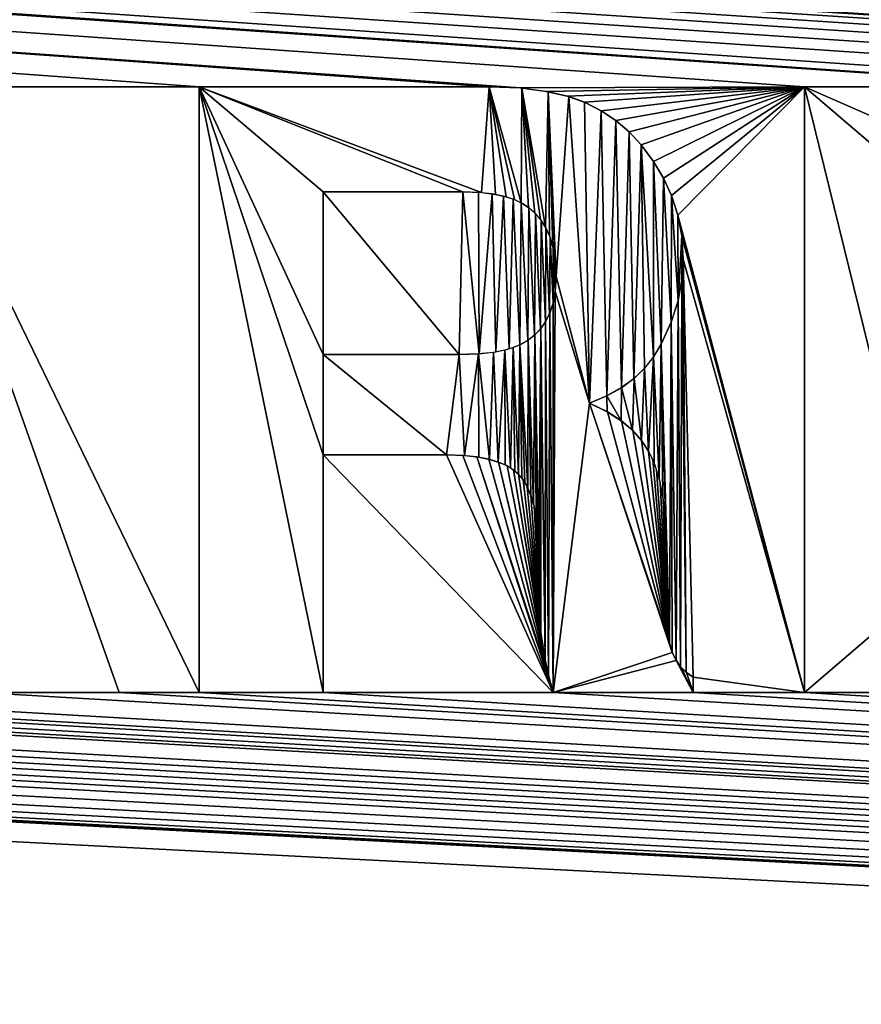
# Model space of a CAD drawing. Header units: millimetres. Extents: x -125 to 125, y -729 to 71.
# Tile 40 of 48: x 2.37 to 6.54, y -47.79 to -42.92. Entities that reach past the tile are written whole.
import ezdxf

# ---------------------------------------------------------------- set-up
doc = ezdxf.new("R2010")
doc.units = ezdxf.units.MM
doc.header["$LTSCALE"] = 65.185185
for name, color, linetype in [('1', 7, 'CONTINUOUS'), ('13', 7, 'CONTINUOUS'), ('17', 7, 'CONTINUOUS'), ('3', 7, 'CONTINUOUS')]:
    doc.layers.add(name, color=color, linetype=linetype)

msp = doc.modelspace()

# ---------------------------------------------------------------- linework, layer by layer
at = {"layer": '1', "color": 253, "linetype": 'Continuous', "true_color": 0xaaa39e}
for points in [[(4.6974, -43.25, 56.4478), (-90.75, -36.5, 56.4478), (3.2626, -43.25, 56.4478), (4.6974, -43.25, 56.4478)], [(7.7356, -43.2588, 56.4478), (-90.75, -36.5, 56.4478), (7.5509, -43.25, 56.4478), (7.7356, -43.2588, 56.4478)], [(-90.75, -36.5, 56.4478), (7.7356, -43.2588, 56.4478), (9.7786, -43.3643, 56.4478), (-90.75, -36.5, 56.4478)], [(7.5509, -43.25, 56.4478), (-90.75, -36.5, 56.4478), (6.2585, -43.25, 56.4478), (7.5509, -43.25, 56.4478)], [(10.7752, -43.1658, 56.4478), (-90.75, -36.5, 56.4478), (10.5957, -43.1584, 56.4478), (10.7752, -43.1658, 56.4478)], [(10.5957, -43.1584, 56.4478), (-90.75, -36.5, 56.4478), (10.4164, -43.1657, 56.4478), (10.5957, -43.1584, 56.4478)], [(10.4164, -43.1657, 56.4478), (-90.75, -36.5, 56.4478), (10.2576, -43.1861, 56.4478), (10.4164, -43.1657, 56.4478)], [(10.2576, -43.1861, 56.4478), (-90.75, -36.5, 56.4478), (10.1154, -43.2179, 56.4478), (10.2576, -43.1861, 56.4478)], [(10.1154, -43.2179, 56.4478), (-90.75, -36.5, 56.4478), (9.9898, -43.2589, 56.4478), (10.1154, -43.2179, 56.4478)], [(9.9898, -43.2589, 56.4478), (-90.75, -36.5, 56.4478), (9.879, -43.3077, 56.4478), (9.9898, -43.2589, 56.4478)], [(9.879, -43.3077, 56.4478), (-90.75, -36.5, 56.4478), (9.7786, -43.3643, 56.4478), (9.879, -43.3077, 56.4478)], [(-90.75, -36.5, 56.4478), (1.8053, -43.25, 56.4478), (3.2626, -43.25, 56.4478), (-90.75, -36.5, 56.4478)], [(4.8519, -43.2564, 56.4478), (-90.75, -36.5, 56.4478), (4.6974, -43.25, 56.4478), (4.8519, -43.2564, 56.4478)], [(-90.75, -36.5, 56.4478), (4.8519, -43.2564, 56.4478), (6.2585, -43.25, 56.4478), (-90.75, -36.5, 56.4478)], [(82, -46.9, 56.4478), (-90.75, -36.5, 56.4478), (81.8142, -46.9108, 56.4478), (82, -46.9, 56.4478)], [(-90.75, -36.5, 56.4478), (82, -46.9, 56.4478), (82.1858, -46.9108, 56.4478), (-90.75, -36.5, 56.4478)], [(81.8142, -46.9108, 56.4478), (-90.75, -36.5, 56.4478), (81.631, -46.9431, 56.4478), (81.8142, -46.9108, 56.4478)], [(81.631, -46.9431, 56.4478), (-90.75, -36.5, 56.4478), (81.4528, -46.9965, 56.4478), (81.631, -46.9431, 56.4478)], [(81.4528, -46.9965, 56.4478), (-90.75, -36.5, 56.4478), (81.2819, -47.0702, 56.4478), (81.4528, -46.9965, 56.4478)], [(81.2819, -47.0702, 56.4478), (-90.75, -36.5, 56.4478), (81.1208, -47.1632, 56.4478), (81.2819, -47.0702, 56.4478)], [(81.1208, -47.1632, 56.4478), (-90.75, -36.5, 56.4478), (80.9716, -47.2743, 56.4478), (81.1208, -47.1632, 56.4478)], [(80.9716, -47.2743, 56.4478), (-90.75, -36.5, 56.4478), (80.8362, -47.402, 56.4478), (80.9716, -47.2743, 56.4478)], [(80.8362, -47.402, 56.4478), (-90.75, -36.5, 56.4478), (80.7166, -47.5445, 56.4478), (80.8362, -47.402, 56.4478)], [(-90.75, -36.5, 56.4478), (10.7752, -43.1658, 56.4478), (80.7166, -47.5445, 56.4478), (-90.75, -36.5, 56.4478)], [(90.75, -36.5, 56.4478), (-90.75, -36.5, 56.4478), (82.1858, -46.9108, 56.4478), (90.75, -36.5, 56.4478)], [(1.8053, -43.25, 56.4478), (2.8657, -46.25, 56.4478), (3.2626, -46.25, 56.4478), (1.8053, -43.25, 56.4478)], [(3.2626, -43.25, 56.4478), (1.8053, -43.25, 56.4478), (3.2626, -46.25, 56.4478), (3.2626, -43.25, 56.4478)], [(4.8519, -43.2564, 56.4478), (4.98, -43.2731, 56.4478), (6.2585, -43.25, 56.4478), (4.8519, -43.2564, 56.4478)], [(4.98, -43.2731, 56.4478), (5.0842, -43.2973, 56.4478), (6.2585, -43.25, 56.4478), (4.98, -43.2731, 56.4478)], [(5.0842, -43.2973, 56.4478), (5.1696, -43.3273, 56.4478), (6.2585, -43.25, 56.4478), (5.0842, -43.2973, 56.4478)], [(5.1696, -43.3273, 56.4478), (5.2514, -43.3693, 56.4478), (6.2585, -43.25, 56.4478), (5.1696, -43.3273, 56.4478)], [(5.2514, -43.3693, 56.4478), (5.3242, -43.4178, 56.4478), (6.2585, -43.25, 56.4478), (5.2514, -43.3693, 56.4478)], [(5.3242, -43.4178, 56.4478), (5.3901, -43.4736, 56.4478), (6.2585, -43.25, 56.4478), (5.3242, -43.4178, 56.4478)], [(5.3901, -43.4736, 56.4478), (5.4498, -43.5376, 56.4478), (6.2585, -43.25, 56.4478), (5.3901, -43.4736, 56.4478)], [(5.4498, -43.5376, 56.4478), (5.5115, -43.62, 56.4478), (6.2585, -43.25, 56.4478), (5.4498, -43.5376, 56.4478)], [(5.5115, -43.62, 56.4478), (5.5613, -43.7035, 56.4478), (6.2585, -43.25, 56.4478), (5.5115, -43.62, 56.4478)], [(5.5613, -43.7035, 56.4478), (5.6007, -43.7895, 56.4478), (6.2585, -43.25, 56.4478), (5.5613, -43.7035, 56.4478)], [(5.6007, -43.7895, 56.4478), (5.6318, -43.8856, 56.4478), (6.2585, -43.25, 56.4478), (5.6007, -43.7895, 56.4478)], [(6.2585, -43.25, 56.4478), (5.6318, -43.8856, 56.4478), (6.2585, -46.25, 56.4478), (6.2585, -43.25, 56.4478)], [(4.5672, -43.771, 56.4478), (3.8752, -43.771, 56.4478), (4.5488, -44.577, 56.4478), (4.5672, -43.771, 56.4478)], [(4.5488, -44.577, 56.4478), (3.8752, -43.771, 56.4478), (3.8752, -44.577, 56.4478), (4.5488, -44.577, 56.4478)], [(4.648, -44.5736, 56.4478), (4.5672, -43.771, 56.4478), (4.5488, -44.577, 56.4478), (4.648, -44.5736, 56.4478)], [(4.645, -43.7735, 56.4478), (4.5672, -43.771, 56.4478), (4.648, -44.5736, 56.4478), (4.645, -43.7735, 56.4478)], [(4.7122, -43.7807, 56.4478), (4.645, -43.7735, 56.4478), (4.648, -44.5736, 56.4478), (4.7122, -43.7807, 56.4478)], [(4.7305, -44.5638, 56.4478), (4.7122, -43.7807, 56.4478), (4.648, -44.5736, 56.4478), (4.7305, -44.5638, 56.4478)], [(4.7694, -43.7921, 56.4478), (4.7122, -43.7807, 56.4478), (4.7305, -44.5638, 56.4478), (4.7694, -43.7921, 56.4478)], [(4.7974, -44.5484, 56.4478), (4.7694, -43.7921, 56.4478), (4.7305, -44.5638, 56.4478), (4.7974, -44.5484, 56.4478)], [(4.8171, -43.807, 56.4478), (4.7694, -43.7921, 56.4478), (4.7974, -44.5484, 56.4478), (4.8171, -43.807, 56.4478)], [(4.8501, -44.5282, 56.4478), (4.8171, -43.807, 56.4478), (4.7974, -44.5484, 56.4478), (4.8501, -44.5282, 56.4478)], [(4.8558, -43.8247, 56.4478), (4.8171, -43.807, 56.4478), (4.8501, -44.5282, 56.4478), (4.8558, -43.8247, 56.4478)], [(4.8892, -44.5059, 56.4478), (4.8558, -43.8247, 56.4478), (4.8501, -44.5282, 56.4478), (4.8892, -44.5059, 56.4478)], [(4.8938, -43.8491, 56.4478), (4.8558, -43.8247, 56.4478), (4.8892, -44.5059, 56.4478), (4.8938, -43.8491, 56.4478)], [(4.9223, -44.4803, 56.4478), (4.8938, -43.8491, 56.4478), (4.8892, -44.5059, 56.4478), (4.9223, -44.4803, 56.4478)], [(4.9264, -43.8777, 56.4478), (4.8938, -43.8491, 56.4478), (4.9223, -44.4803, 56.4478), (4.9264, -43.8777, 56.4478)], [(4.9512, -44.4502, 56.4478), (4.9264, -43.8777, 56.4478), (4.9223, -44.4803, 56.4478), (4.9512, -44.4502, 56.4478)], [(4.9547, -43.9112, 56.4478), (4.9264, -43.8777, 56.4478), (4.9512, -44.4502, 56.4478), (4.9547, -43.9112, 56.4478)], [(5.6318, -43.8856, 56.4478), (5.6512, -43.9899, 56.4478), (6.2585, -46.25, 56.4478), (5.6318, -43.8856, 56.4478)], [(4.9759, -44.4153, 56.4478), (4.9547, -43.9112, 56.4478), (4.9512, -44.4502, 56.4478), (4.9759, -44.4153, 56.4478)], [(4.9787, -43.9497, 56.4478), (4.9547, -43.9112, 56.4478), (4.9759, -44.4153, 56.4478), (4.9787, -43.9497, 56.4478)], [(4.9971, -44.3734, 56.4478), (4.9787, -43.9497, 56.4478), (4.9759, -44.4153, 56.4478), (4.9971, -44.3734, 56.4478)], [(4.999, -43.9954, 56.4478), (4.9787, -43.9497, 56.4478), (4.9971, -44.3734, 56.4478), (4.999, -43.9954, 56.4478)], [(5.0139, -44.3229, 56.4478), (4.999, -43.9954, 56.4478), (4.9971, -44.3734, 56.4478), (5.0139, -44.3229, 56.4478)], [(5.0144, -44.048, 56.4478), (4.999, -43.9954, 56.4478), (5.0139, -44.3229, 56.4478), (5.0144, -44.048, 56.4478)], [(5.6512, -43.9899, 56.4478), (5.6581, -44.1048, 56.4478), (6.2585, -46.25, 56.4478), (5.6512, -43.9899, 56.4478)], [(5.025, -44.2629, 56.4478), (5.0144, -44.048, 56.4478), (5.0139, -44.3229, 56.4478), (5.025, -44.2629, 56.4478)], [(5.0252, -44.112, 56.4478), (5.0144, -44.048, 56.4478), (5.025, -44.2629, 56.4478), (5.0252, -44.112, 56.4478)], [(5.0292, -44.1903, 56.4478), (5.0252, -44.112, 56.4478), (5.025, -44.2629, 56.4478), (5.0292, -44.1903, 56.4478)], [(5.6518, -44.2064, 56.4478), (5.6735, -46.1508, 56.4478), (5.6581, -44.1048, 56.4478), (5.6518, -44.2064, 56.4478)], [(5.6735, -46.1508, 56.4478), (5.7069, -46.1747, 56.4478), (5.6581, -44.1048, 56.4478), (5.6735, -46.1508, 56.4478)], [(5.6581, -44.1048, 56.4478), (5.7069, -46.1747, 56.4478), (6.2585, -46.25, 56.4478), (5.6581, -44.1048, 56.4478)], [(5.6327, -44.3093, 56.4478), (5.6457, -46.1226, 56.4478), (5.6518, -44.2064, 56.4478), (5.6327, -44.3093, 56.4478)], [(5.6457, -46.1226, 56.4478), (5.6735, -46.1508, 56.4478), (5.6518, -44.2064, 56.4478), (5.6457, -46.1226, 56.4478)], [(5.5991, -44.4157, 56.4478), (5.6227, -46.0899, 56.4478), (5.6327, -44.3093, 56.4478), (5.5991, -44.4157, 56.4478)], [(5.6227, -46.0899, 56.4478), (5.6457, -46.1226, 56.4478), (5.6327, -44.3093, 56.4478), (5.6227, -46.0899, 56.4478)], [(5.5494, -44.5257, 56.4478), (5.5898, -46.004, 56.4478), (5.5991, -44.4157, 56.4478), (5.5494, -44.5257, 56.4478)], [(5.5898, -46.004, 56.4478), (5.6041, -46.0513, 56.4478), (5.5991, -44.4157, 56.4478), (5.5898, -46.004, 56.4478)], [(5.6041, -46.0513, 56.4478), (5.6227, -46.0899, 56.4478), (5.5991, -44.4157, 56.4478), (5.6041, -46.0513, 56.4478)], [(5.5114, -44.5887, 56.4478), (5.5395, -45.1915, 56.4478), (5.5494, -44.5257, 56.4478), (5.5114, -44.5887, 56.4478)], [(5.5395, -45.1915, 56.4478), (5.558, -45.2824, 56.4478), (5.5494, -44.5257, 56.4478), (5.5395, -45.1915, 56.4478)], [(5.5746, -45.5234, 56.4478), (5.5898, -46.004, 56.4478), (5.5494, -44.5257, 56.4478), (5.5746, -45.5234, 56.4478)], [(5.5702, -45.3923, 56.4478), (5.5746, -45.5234, 56.4478), (5.5494, -44.5257, 56.4478), (5.5702, -45.3923, 56.4478)], [(5.558, -45.2824, 56.4478), (5.5702, -45.3923, 56.4478), (5.5494, -44.5257, 56.4478), (5.558, -45.2824, 56.4478)], [(5.4671, -44.6444, 56.4478), (5.4871, -45.0553, 56.4478), (5.5114, -44.5887, 56.4478), (5.4671, -44.6444, 56.4478)], [(5.4871, -45.0553, 56.4478), (5.515, -45.1147, 56.4478), (5.5114, -44.5887, 56.4478), (5.4871, -45.0553, 56.4478)], [(5.515, -45.1147, 56.4478), (5.5395, -45.1915, 56.4478), (5.5114, -44.5887, 56.4478), (5.515, -45.1147, 56.4478)], [(5.4153, -44.6947, 56.4478), (5.4516, -45.0015, 56.4478), (5.4671, -44.6444, 56.4478), (5.4153, -44.6947, 56.4478)], [(5.4516, -45.0015, 56.4478), (5.4871, -45.0553, 56.4478), (5.4671, -44.6444, 56.4478), (5.4516, -45.0015, 56.4478)], [(5.3536, -44.7406, 56.4478), (5.407, -44.9514, 56.4478), (5.4153, -44.6947, 56.4478), (5.3536, -44.7406, 56.4478)], [(5.407, -44.9514, 56.4478), (5.4516, -45.0015, 56.4478), (5.4153, -44.6947, 56.4478), (5.407, -44.9514, 56.4478)], [(5.2808, -44.7815, 56.4478), (5.3519, -44.9045, 56.4478), (5.3536, -44.7406, 56.4478), (5.2808, -44.7815, 56.4478)], [(5.3519, -44.9045, 56.4478), (5.407, -44.9514, 56.4478), (5.3536, -44.7406, 56.4478), (5.3519, -44.9045, 56.4478)], [(5.194, -44.8172, 56.4478), (5.2826, -44.8597, 56.4478), (5.2808, -44.7815, 56.4478), (5.194, -44.8172, 56.4478)], [(5.2826, -44.8597, 56.4478), (5.3519, -44.9045, 56.4478), (5.2808, -44.7815, 56.4478), (5.2826, -44.8597, 56.4478)], [(3.8752, -45.0736, 56.4478), (3.8752, -46.25, 56.4478), (5.0149, -46.25, 56.4478), (3.8752, -45.0736, 56.4478)], [(4.4858, -45.0736, 56.4478), (3.8752, -45.0736, 56.4478), (5.0149, -46.25, 56.4478), (4.4858, -45.0736, 56.4478)], [(4.5673, -45.0762, 56.4478), (4.4858, -45.0736, 56.4478), (5.0149, -46.25, 56.4478), (4.5673, -45.0762, 56.4478)], [(4.6359, -45.0834, 56.4478), (4.5673, -45.0762, 56.4478), (5.0149, -46.25, 56.4478), (4.6359, -45.0834, 56.4478)], [(4.6957, -45.095, 56.4478), (4.6359, -45.0834, 56.4478), (4.9927, -46.1712, 56.4478), (4.6957, -45.095, 56.4478)], [(4.9927, -46.1712, 56.4478), (4.6359, -45.0834, 56.4478), (5.0149, -46.25, 56.4478), (4.9927, -46.1712, 56.4478)], [(4.7446, -45.1098, 56.4478), (4.6957, -45.095, 56.4478), (4.9927, -46.1712, 56.4478), (4.7446, -45.1098, 56.4478)], [(4.7863, -45.1282, 56.4478), (4.7446, -45.1098, 56.4478), (4.9743, -46.0892, 56.4478), (4.7863, -45.1282, 56.4478)], [(4.9743, -46.0892, 56.4478), (4.7446, -45.1098, 56.4478), (4.9927, -46.1712, 56.4478), (4.9743, -46.0892, 56.4478)], [(4.8189, -45.1486, 56.4478), (4.7863, -45.1282, 56.4478), (4.9743, -46.0892, 56.4478), (4.8189, -45.1486, 56.4478)], [(4.8435, -45.1698, 56.4478), (4.8189, -45.1486, 56.4478), (4.9539, -45.9528, 56.4478), (4.8435, -45.1698, 56.4478)], [(4.9539, -45.9528, 56.4478), (4.8189, -45.1486, 56.4478), (4.9743, -46.0892, 56.4478), (4.9539, -45.9528, 56.4478)], [(4.8659, -45.197, 56.4478), (4.8435, -45.1698, 56.4478), (4.9539, -45.9528, 56.4478), (4.8659, -45.197, 56.4478)], [(4.8862, -45.2311, 56.4478), (4.8659, -45.197, 56.4478), (4.9539, -45.9528, 56.4478), (4.8862, -45.2311, 56.4478)], [(4.9043, -45.274, 56.4478), (4.8862, -45.2311, 56.4478), (4.9539, -45.9528, 56.4478), (4.9043, -45.274, 56.4478)], [(4.9197, -45.3264, 56.4478), (4.9043, -45.274, 56.4478), (4.9539, -45.9528, 56.4478), (4.9197, -45.3264, 56.4478)], [(4.9316, -45.3891, 56.4478), (4.9197, -45.3264, 56.4478), (4.9478, -45.8307, 56.4478), (4.9316, -45.3891, 56.4478)], [(4.9478, -45.8307, 56.4478), (4.9197, -45.3264, 56.4478), (4.9539, -45.9528, 56.4478), (4.9478, -45.8307, 56.4478)], [(4.9399, -45.4636, 56.4478), (4.9316, -45.3891, 56.4478), (4.9478, -45.8307, 56.4478), (4.9399, -45.4636, 56.4478)], [(4.9437, -45.5519, 56.4478), (4.9399, -45.4636, 56.4478), (4.9478, -45.8307, 56.4478), (4.9437, -45.5519, 56.4478)], [(5.5801, -45.9297, 56.4478), (5.5898, -46.004, 56.4478), (5.5746, -45.5234, 56.4478), (5.5801, -45.9297, 56.4478)], [(5.5758, -45.8378, 56.4478), (5.5801, -45.9297, 56.4478), (5.5746, -45.5234, 56.4478), (5.5758, -45.8378, 56.4478)], [(5.5746, -45.7249, 56.4478), (5.5758, -45.8378, 56.4478), (5.5746, -45.5234, 56.4478), (5.5746, -45.7249, 56.4478)], [(5.7069, -46.1747, 56.4478), (5.7069, -46.25, 56.4478), (6.2585, -46.25, 56.4478), (5.7069, -46.1747, 56.4478)], [(-0.9869, -46.2103, 56.4478), (-1.1086, -46.2312, 56.4478), (106.5501, -52.35, 56.4478), (-0.9869, -46.2103, 56.4478)], [(0.0244, -46.25, 56.4478), (-0.9869, -46.2103, 56.4478), (106.5501, -52.35, 56.4478), (0.0244, -46.25, 56.4478)], [(-12.0326, -46.25, 56.4478), (-80.4027, -48.407, 56.4478), (106.5501, -52.35, 56.4478), (-12.0326, -46.25, 56.4478)], [(-9.9077, -46.25, 56.4478), (-12.0326, -46.25, 56.4478), (106.5501, -52.35, 56.4478), (-9.9077, -46.25, 56.4478)], [(-8.3428, -46.326, 56.4478), (-9.9077, -46.25, 56.4478), (106.5501, -52.35, 56.4478), (-8.3428, -46.326, 56.4478)], [(-7.6713, -46.2712, 56.4478), (-7.8134, -46.3042, 56.4478), (106.5501, -52.35, 56.4478), (-7.6713, -46.2712, 56.4478)], [(-7.5478, -46.2291, 56.4478), (-7.6713, -46.2712, 56.4478), (106.5501, -52.35, 56.4478), (-7.5478, -46.2291, 56.4478)], [(-6.2544, -46.25, 56.4478), (-7.5478, -46.2291, 56.4478), (106.5501, -52.35, 56.4478), (-6.2544, -46.25, 56.4478)], [(-5.6703, -46.25, 56.4478), (-6.2544, -46.25, 56.4478), (106.5501, -52.35, 56.4478), (-5.6703, -46.25, 56.4478)], [(-5.1106, -46.25, 56.4478), (-5.6703, -46.25, 56.4478), (106.5501, -52.35, 56.4478), (-5.1106, -46.25, 56.4478)], [(-4.502, -46.25, 56.4478), (-5.1106, -46.25, 56.4478), (106.5501, -52.35, 56.4478), (-4.502, -46.25, 56.4478)], [(-3.9362, -46.25, 56.4478), (-4.502, -46.25, 56.4478), (106.5501, -52.35, 56.4478), (-3.9362, -46.25, 56.4478)], [(-3.3521, -46.25, 56.4478), (-3.9362, -46.25, 56.4478), (106.5501, -52.35, 56.4478), (-3.3521, -46.25, 56.4478)], [(-2.7619, -46.25, 56.4478), (-3.3521, -46.25, 56.4478), (106.5501, -52.35, 56.4478), (-2.7619, -46.25, 56.4478)], [(-1.4104, -46.25, 56.4478), (-2.7619, -46.25, 56.4478), (106.5501, -52.35, 56.4478), (-1.4104, -46.25, 56.4478)], [(-1.2487, -46.245, 56.4478), (-1.4104, -46.25, 56.4478), (106.5501, -52.35, 56.4478), (-1.2487, -46.245, 56.4478)], [(-1.1086, -46.2312, 56.4478), (-1.2487, -46.245, 56.4478), (106.5501, -52.35, 56.4478), (-1.1086, -46.2312, 56.4478)], [(0.6798, -46.25, 56.4478), (0.0244, -46.25, 56.4478), (106.5501, -52.35, 56.4478), (0.6798, -46.25, 56.4478)], [(2.1859, -46.25, 56.4478), (0.6798, -46.25, 56.4478), (106.5501, -52.35, 56.4478), (2.1859, -46.25, 56.4478)], [(2.8657, -46.25, 56.4478), (2.1859, -46.25, 56.4478), (106.5501, -52.35, 56.4478), (2.8657, -46.25, 56.4478)], [(3.2626, -46.25, 56.4478), (2.8657, -46.25, 56.4478), (106.5501, -52.35, 56.4478), (3.2626, -46.25, 56.4478)], [(3.8752, -46.25, 56.4478), (3.2626, -46.25, 56.4478), (106.5501, -52.35, 56.4478), (3.8752, -46.25, 56.4478)], [(5.0149, -46.25, 56.4478), (3.8752, -46.25, 56.4478), (106.5501, -52.35, 56.4478), (5.0149, -46.25, 56.4478)], [(5.7069, -46.25, 56.4478), (5.0149, -46.25, 56.4478), (106.5501, -52.35, 56.4478), (5.7069, -46.25, 56.4478)], [(6.2585, -46.25, 56.4478), (5.7069, -46.25, 56.4478), (106.5501, -52.35, 56.4478), (6.2585, -46.25, 56.4478)], [(7.5509, -46.25, 56.4478), (6.2585, -46.25, 56.4478), (106.5501, -52.35, 56.4478), (7.5509, -46.25, 56.4478)], [(-7.8134, -46.3042, 56.4478), (-7.9747, -46.3257, 56.4478), (106.5501, -52.35, 56.4478), (-7.8134, -46.3042, 56.4478)], [(-8.1594, -46.3334, 56.4478), (-8.3428, -46.326, 56.4478), (106.5501, -52.35, 56.4478), (-8.1594, -46.3334, 56.4478)], [(-7.9747, -46.3257, 56.4478), (-8.1594, -46.3334, 56.4478), (106.5501, -52.35, 56.4478), (-7.9747, -46.3257, 56.4478)]]:
    msp.add_3dface(points, dxfattribs=at)
at = {"layer": '13', "color": 253, "linetype": 'Continuous', "true_color": 0xaaa39e}
for points in [[(121, -729.25, 6.4478), (-121, -729.25, 6.4478), (-121, 70.75, 6.4478), (121, -729.25, 6.4478)], [(121, -729.25, 6.4478), (-121, 70.75, 6.4478), (121, 70.75, 6.4478), (121, -729.25, 6.4478)]]:
    msp.add_3dface(points, dxfattribs=at)
at = {"layer": '17', "color": 253, "linetype": 'Continuous', "true_color": 0xaaa39e}
for points in [[(99.7101, -4.6985, 8.4478), (99.2941, -4.8296, 8.4478), (-75, -64.25, 8.4478), (99.7101, -4.6985, 8.4478)], [(75, -64.25, 8.4478), (99.7101, -4.6985, 8.4478), (-75, -64.25, 8.4478), (75, -64.25, 8.4478)], [(99.2941, -4.8296, 8.4478), (98.8682, -4.924, 8.4478), (-121, -64.25, 8.4478), (99.2941, -4.8296, 8.4478)], [(-75, -64.25, 8.4478), (99.2941, -4.8296, 8.4478), (-121, -64.25, 8.4478), (-75, -64.25, 8.4478)], [(98.8682, -4.924, 8.4478), (98.4358, -4.981, 8.4478), (-121, -64.25, 8.4478), (98.8682, -4.924, 8.4478)], [(98.4358, -4.981, 8.4478), (98, -5, 8.4478), (-121, -64.25, 8.4478), (98.4358, -4.981, 8.4478)], [(98, -5, 8.4478), (-98, -5, 8.4478), (-121, -64.25, 8.4478), (98, -5, 8.4478)]]:
    msp.add_3dface(points, dxfattribs=at)
at = {"layer": '3', "color": 253, "linetype": 'Continuous', "true_color": 0xaaa39e}
for points in [[(2.8657, -46.25, 56.1478), (1.8053, -43.25, 56.1478), (2.1859, -46.25, 56.1478), (2.8657, -46.25, 56.1478)], [(4.5672, -43.771, 56.1478), (4.6597, -43.7746, 56.1478), (3.2626, -43.25, 56.1478), (4.5672, -43.771, 56.1478)], [(3.2626, -43.25, 56.1478), (4.6597, -43.7746, 56.1478), (4.6974, -43.25, 56.1478), (3.2626, -43.25, 56.1478)], [(3.2626, -46.25, 56.1478), (3.8752, -46.25, 56.1478), (3.2626, -43.25, 56.1478), (3.2626, -46.25, 56.1478)], [(3.8752, -46.25, 56.1478), (3.8752, -45.0736, 56.1478), (3.2626, -43.25, 56.1478), (3.8752, -46.25, 56.1478)], [(3.8752, -44.577, 56.1478), (3.8752, -43.771, 56.1478), (3.2626, -43.25, 56.1478), (3.8752, -44.577, 56.1478)], [(3.8752, -43.771, 56.1478), (4.5672, -43.771, 56.1478), (3.2626, -43.25, 56.1478), (3.8752, -43.771, 56.1478)], [(3.8752, -45.0736, 56.1478), (3.8752, -44.577, 56.1478), (3.2626, -43.25, 56.1478), (3.8752, -45.0736, 56.1478)], [(4.6597, -43.7746, 56.1478), (4.7294, -43.7835, 56.1478), (4.6974, -43.25, 56.1478), (4.6597, -43.7746, 56.1478)], [(4.8235, -43.8095, 56.1478), (4.8558, -43.8247, 56.1478), (4.6974, -43.25, 56.1478), (4.8235, -43.8095, 56.1478)], [(4.6974, -43.25, 56.1478), (4.8558, -43.8247, 56.1478), (4.8588, -43.2569, 56.1478), (4.6974, -43.25, 56.1478)], [(4.7824, -43.7956, 56.1478), (4.8235, -43.8095, 56.1478), (4.6974, -43.25, 56.1478), (4.7824, -43.7956, 56.1478)], [(4.7294, -43.7835, 56.1478), (4.7824, -43.7956, 56.1478), (4.6974, -43.25, 56.1478), (4.7294, -43.7835, 56.1478)], [(6.2585, -43.25, 56.1478), (7.445, -43.771, 56.1478), (7.5509, -43.25, 56.1478), (6.2585, -43.25, 56.1478)], [(6.2585, -46.25, 56.1478), (6.867, -45.729, 56.1478), (6.2585, -43.25, 56.1478), (6.2585, -46.25, 56.1478)], [(6.867, -43.771, 56.1478), (7.445, -43.771, 56.1478), (6.2585, -43.25, 56.1478), (6.867, -43.771, 56.1478)], [(6.867, -45.729, 56.1478), (6.867, -43.771, 56.1478), (6.2585, -43.25, 56.1478), (6.867, -45.729, 56.1478)], [(4.8558, -43.8247, 56.1478), (4.8925, -43.8482, 56.1478), (4.8588, -43.2569, 56.1478), (4.8558, -43.8247, 56.1478)], [(4.8588, -43.2569, 56.1478), (4.9762, -43.945, 56.1478), (4.9891, -43.2748, 56.1478), (4.8588, -43.2569, 56.1478)], [(4.9243, -43.8756, 56.1478), (4.952, -43.9075, 56.1478), (4.8588, -43.2569, 56.1478), (4.9243, -43.8756, 56.1478)], [(4.8925, -43.8482, 56.1478), (4.9243, -43.8756, 56.1478), (4.8588, -43.2569, 56.1478), (4.8925, -43.8482, 56.1478)], [(4.952, -43.9075, 56.1478), (4.9762, -43.945, 56.1478), (4.8588, -43.2569, 56.1478), (4.952, -43.9075, 56.1478)], [(4.9762, -43.945, 56.1478), (4.9967, -43.9894, 56.1478), (4.9891, -43.2748, 56.1478), (4.9762, -43.945, 56.1478)], [(5.0247, -44.1084, 56.1478), (5.0292, -44.1903, 56.1478), (4.9891, -43.2748, 56.1478), (5.0247, -44.1084, 56.1478)], [(4.9891, -43.2748, 56.1478), (5.0292, -44.1903, 56.1478), (5.0914, -43.2994, 56.1478), (4.9891, -43.2748, 56.1478)], [(5.0132, -44.0428, 56.1478), (5.0247, -44.1084, 56.1478), (4.9891, -43.2748, 56.1478), (5.0132, -44.0428, 56.1478)], [(4.9967, -43.9894, 56.1478), (5.0132, -44.0428, 56.1478), (4.9891, -43.2748, 56.1478), (4.9967, -43.9894, 56.1478)], [(5.0292, -44.1903, 56.1478), (5.194, -44.8172, 56.1478), (5.0914, -43.2994, 56.1478), (5.0292, -44.1903, 56.1478)], [(5.194, -44.8172, 56.1478), (5.1696, -43.3273, 56.1478), (5.0914, -43.2994, 56.1478), (5.194, -44.8172, 56.1478)], [(5.2518, -43.3695, 56.1478), (5.1696, -43.3273, 56.1478), (5.194, -44.8172, 56.1478), (5.2518, -43.3695, 56.1478)], [(5.281, -44.7814, 56.1478), (5.2518, -43.3695, 56.1478), (5.194, -44.8172, 56.1478), (5.281, -44.7814, 56.1478)], [(5.3247, -43.4181, 56.1478), (5.2518, -43.3695, 56.1478), (5.281, -44.7814, 56.1478), (5.3247, -43.4181, 56.1478)], [(5.3531, -44.7409, 56.1478), (5.3247, -43.4181, 56.1478), (5.281, -44.7814, 56.1478), (5.3531, -44.7409, 56.1478)], [(5.3903, -43.4738, 56.1478), (5.3247, -43.4181, 56.1478), (5.3531, -44.7409, 56.1478), (5.3903, -43.4738, 56.1478)], [(5.4139, -44.6959, 56.1478), (5.3903, -43.4738, 56.1478), (5.3531, -44.7409, 56.1478), (5.4139, -44.6959, 56.1478)], [(5.4498, -43.5376, 56.1478), (5.3903, -43.4738, 56.1478), (5.4139, -44.6959, 56.1478), (5.4498, -43.5376, 56.1478)], [(5.4659, -44.6457, 56.1478), (5.4498, -43.5376, 56.1478), (5.4139, -44.6959, 56.1478), (5.4659, -44.6457, 56.1478)], [(5.5116, -43.6202, 56.1478), (5.4498, -43.5376, 56.1478), (5.5107, -44.5896, 56.1478), (5.5116, -43.6202, 56.1478)], [(5.5107, -44.5896, 56.1478), (5.4498, -43.5376, 56.1478), (5.4659, -44.6457, 56.1478), (5.5107, -44.5896, 56.1478)], [(5.5494, -44.5257, 56.1478), (5.5116, -43.6202, 56.1478), (5.5107, -44.5896, 56.1478), (5.5494, -44.5257, 56.1478)], [(5.5613, -43.7037, 56.1478), (5.5116, -43.6202, 56.1478), (5.5494, -44.5257, 56.1478), (5.5613, -43.7037, 56.1478)], [(5.5992, -44.4155, 56.1478), (5.5613, -43.7037, 56.1478), (5.5494, -44.5257, 56.1478), (5.5992, -44.4155, 56.1478)], [(5.6007, -43.7895, 56.1478), (5.5613, -43.7037, 56.1478), (5.5992, -44.4155, 56.1478), (5.6007, -43.7895, 56.1478)], [(5.6326, -44.3099, 56.1478), (5.6007, -43.7895, 56.1478), (5.5992, -44.4155, 56.1478), (5.6326, -44.3099, 56.1478)], [(5.6318, -43.8857, 56.1478), (5.6007, -43.7895, 56.1478), (5.6326, -44.3099, 56.1478), (5.6318, -43.8857, 56.1478)], [(5.6512, -43.9894, 56.1478), (5.6318, -43.8857, 56.1478), (5.6326, -44.3099, 56.1478), (5.6512, -43.9894, 56.1478)], [(5.6518, -44.2069, 56.1478), (5.6512, -43.9894, 56.1478), (5.6326, -44.3099, 56.1478), (5.6518, -44.2069, 56.1478)], [(5.6581, -44.1048, 56.1478), (5.6512, -43.9894, 56.1478), (5.6518, -44.2069, 56.1478), (5.6581, -44.1048, 56.1478)], [(5.0292, -44.1903, 56.1478), (5.0249, -44.2641, 56.1478), (5.194, -44.8172, 56.1478), (5.0292, -44.1903, 56.1478)], [(5.0249, -44.2641, 56.1478), (5.0137, -44.3234, 56.1478), (5.0149, -46.25, 56.1478), (5.0249, -44.2641, 56.1478)], [(5.194, -44.8172, 56.1478), (5.0249, -44.2641, 56.1478), (5.0149, -46.25, 56.1478), (5.194, -44.8172, 56.1478)], [(5.0137, -44.3234, 56.1478), (4.9976, -44.3722, 56.1478), (5.0149, -46.25, 56.1478), (5.0137, -44.3234, 56.1478)], [(4.9976, -44.3722, 56.1478), (4.9771, -44.4132, 56.1478), (4.991, -46.1644, 56.1478), (4.9976, -44.3722, 56.1478)], [(5.0149, -46.25, 56.1478), (4.9976, -44.3722, 56.1478), (4.991, -46.1644, 56.1478), (5.0149, -46.25, 56.1478)], [(4.9771, -44.4132, 56.1478), (4.9527, -44.4483, 56.1478), (4.9743, -46.0892, 56.1478), (4.9771, -44.4132, 56.1478)], [(4.991, -46.1644, 56.1478), (4.9771, -44.4132, 56.1478), (4.9743, -46.0892, 56.1478), (4.991, -46.1644, 56.1478)], [(4.9527, -44.4483, 56.1478), (4.924, -44.4787, 56.1478), (4.9437, -45.5519, 56.1478), (4.9527, -44.4483, 56.1478)], [(4.9478, -45.8307, 56.1478), (4.9527, -44.4483, 56.1478), (4.9437, -45.5519, 56.1478), (4.9478, -45.8307, 56.1478)], [(4.954, -45.9532, 56.1478), (4.9527, -44.4483, 56.1478), (4.9478, -45.8307, 56.1478), (4.954, -45.9532, 56.1478)], [(4.9743, -46.0892, 56.1478), (4.9527, -44.4483, 56.1478), (4.954, -45.9532, 56.1478), (4.9743, -46.0892, 56.1478)], [(4.8903, -44.5052, 56.1478), (4.8501, -44.5282, 56.1478), (4.8896, -45.2382, 56.1478), (4.8903, -44.5052, 56.1478)], [(4.9041, -45.2734, 56.1478), (4.8903, -44.5052, 56.1478), (4.8896, -45.2382, 56.1478), (4.9041, -45.2734, 56.1478)], [(4.924, -44.4787, 56.1478), (4.8903, -44.5052, 56.1478), (4.9177, -45.3185, 56.1478), (4.924, -44.4787, 56.1478)], [(4.9177, -45.3185, 56.1478), (4.8903, -44.5052, 56.1478), (4.9041, -45.2734, 56.1478), (4.9177, -45.3185, 56.1478)], [(4.9298, -45.3769, 56.1478), (4.924, -44.4787, 56.1478), (4.9177, -45.3185, 56.1478), (4.9298, -45.3769, 56.1478)], [(4.9437, -45.5519, 56.1478), (4.924, -44.4787, 56.1478), (4.939, -45.4529, 56.1478), (4.9437, -45.5519, 56.1478)], [(4.939, -45.4529, 56.1478), (4.924, -44.4787, 56.1478), (4.9298, -45.3769, 56.1478), (4.939, -45.4529, 56.1478)], [(4.7188, -44.5657, 56.1478), (4.6454, -44.5738, 56.1478), (4.7, -45.0961, 56.1478), (4.7188, -44.5657, 56.1478)], [(4.7426, -45.109, 56.1478), (4.7188, -44.5657, 56.1478), (4.7, -45.0961, 56.1478), (4.7426, -45.109, 56.1478)], [(4.7746, -44.5547, 56.1478), (4.7188, -44.5657, 56.1478), (4.7426, -45.109, 56.1478), (4.7746, -44.5547, 56.1478)], [(4.7764, -45.1232, 56.1478), (4.7746, -44.5547, 56.1478), (4.7426, -45.109, 56.1478), (4.7764, -45.1232, 56.1478)], [(4.8172, -44.5419, 56.1478), (4.7746, -44.5547, 56.1478), (4.8036, -45.1381, 56.1478), (4.8172, -44.5419, 56.1478)], [(4.8036, -45.1381, 56.1478), (4.7746, -44.5547, 56.1478), (4.7764, -45.1232, 56.1478), (4.8036, -45.1381, 56.1478)], [(4.8255, -45.1537, 56.1478), (4.8172, -44.5419, 56.1478), (4.8036, -45.1381, 56.1478), (4.8255, -45.1537, 56.1478)], [(4.8501, -44.5282, 56.1478), (4.8172, -44.5419, 56.1478), (4.8435, -45.1698, 56.1478), (4.8501, -44.5282, 56.1478)], [(4.8435, -45.1698, 56.1478), (4.8172, -44.5419, 56.1478), (4.8255, -45.1537, 56.1478), (4.8435, -45.1698, 56.1478)], [(4.8592, -45.1878, 56.1478), (4.8501, -44.5282, 56.1478), (4.8435, -45.1698, 56.1478), (4.8592, -45.1878, 56.1478)], [(4.8896, -45.2382, 56.1478), (4.8501, -44.5282, 56.1478), (4.8746, -45.2102, 56.1478), (4.8896, -45.2382, 56.1478)], [(4.8746, -45.2102, 56.1478), (4.8501, -44.5282, 56.1478), (4.8592, -45.1878, 56.1478), (4.8746, -45.2102, 56.1478)], [(4.5488, -44.577, 56.1478), (3.8752, -44.577, 56.1478), (4.4858, -45.0736, 56.1478), (4.5488, -44.577, 56.1478)], [(4.4858, -45.0736, 56.1478), (3.8752, -44.577, 56.1478), (3.8752, -45.0736, 56.1478), (4.4858, -45.0736, 56.1478)], [(4.5759, -45.0768, 56.1478), (4.5488, -44.577, 56.1478), (4.4858, -45.0736, 56.1478), (4.5759, -45.0768, 56.1478)], [(4.6454, -44.5738, 56.1478), (4.5488, -44.577, 56.1478), (4.5759, -45.0768, 56.1478), (4.6454, -44.5738, 56.1478)], [(4.6457, -45.0849, 56.1478), (4.6454, -44.5738, 56.1478), (4.5759, -45.0768, 56.1478), (4.6457, -45.0849, 56.1478)], [(4.7, -45.0961, 56.1478), (4.6454, -44.5738, 56.1478), (4.6457, -45.0849, 56.1478), (4.7, -45.0961, 56.1478)], [(5.6044, -46.052, 56.1478), (5.194, -44.8172, 56.1478), (5.0149, -46.25, 56.1478), (5.6044, -46.052, 56.1478)], [(5.2835, -44.8603, 56.1478), (5.194, -44.8172, 56.1478), (5.5898, -46.004, 56.1478), (5.2835, -44.8603, 56.1478)], [(5.5898, -46.004, 56.1478), (5.194, -44.8172, 56.1478), (5.6044, -46.052, 56.1478), (5.5898, -46.004, 56.1478)], [(5.3533, -44.9056, 56.1478), (5.2835, -44.8603, 56.1478), (5.5898, -46.004, 56.1478), (5.3533, -44.9056, 56.1478)], [(5.4085, -44.9529, 56.1478), (5.3533, -44.9056, 56.1478), (5.5898, -46.004, 56.1478), (5.4085, -44.9529, 56.1478)], [(5.4524, -45.0025, 56.1478), (5.4085, -44.9529, 56.1478), (5.5821, -45.9528, 56.1478), (5.4524, -45.0025, 56.1478)], [(5.5821, -45.9528, 56.1478), (5.4085, -44.9529, 56.1478), (5.5898, -46.004, 56.1478), (5.5821, -45.9528, 56.1478)], [(5.4871, -45.0553, 56.1478), (5.4524, -45.0025, 56.1478), (5.5821, -45.9528, 56.1478), (5.4871, -45.0553, 56.1478)], [(5.5073, -45.0961, 56.1478), (5.4871, -45.0553, 56.1478), (5.5821, -45.9528, 56.1478), (5.5073, -45.0961, 56.1478)], [(5.5265, -45.147, 56.1478), (5.5073, -45.0961, 56.1478), (5.5821, -45.9528, 56.1478), (5.5265, -45.147, 56.1478)], [(5.5443, -45.2109, 56.1478), (5.5265, -45.147, 56.1478), (5.5767, -45.8658, 56.1478), (5.5443, -45.2109, 56.1478)], [(5.5767, -45.8658, 56.1478), (5.5265, -45.147, 56.1478), (5.5821, -45.9528, 56.1478), (5.5767, -45.8658, 56.1478)], [(5.5594, -45.2915, 56.1478), (5.5443, -45.2109, 56.1478), (5.5767, -45.8658, 56.1478), (5.5594, -45.2915, 56.1478)], [(5.5703, -45.3936, 56.1478), (5.5594, -45.2915, 56.1478), (5.5746, -45.7249, 56.1478), (5.5703, -45.3936, 56.1478)], [(5.5746, -45.7249, 56.1478), (5.5594, -45.2915, 56.1478), (5.5767, -45.8658, 56.1478), (5.5746, -45.7249, 56.1478)], [(5.5746, -45.5234, 56.1478), (5.5703, -45.3936, 56.1478), (5.5746, -45.7249, 56.1478), (5.5746, -45.5234, 56.1478)], [(7.5509, -46.25, 56.1478), (6.867, -45.729, 56.1478), (6.2585, -46.25, 56.1478), (7.5509, -46.25, 56.1478)], [(5.6234, -46.091, 56.1478), (5.6044, -46.052, 56.1478), (5.0149, -46.25, 56.1478), (5.6234, -46.091, 56.1478)], [(5.7069, -46.25, 56.1478), (5.6234, -46.091, 56.1478), (5.0149, -46.25, 56.1478), (5.7069, -46.25, 56.1478)], [(5.6464, -46.1235, 56.1478), (5.6234, -46.091, 56.1478), (5.7069, -46.25, 56.1478), (5.6464, -46.1235, 56.1478)], [(5.6739, -46.1511, 56.1478), (5.6464, -46.1235, 56.1478), (5.7069, -46.25, 56.1478), (5.6739, -46.1511, 56.1478)], [(5.7069, -46.1747, 56.1478), (5.6739, -46.1511, 56.1478), (5.7069, -46.25, 56.1478), (5.7069, -46.1747, 56.1478)]]:
    msp.add_3dface(points, dxfattribs=at)

doc.saveas('drawing.dxf')
